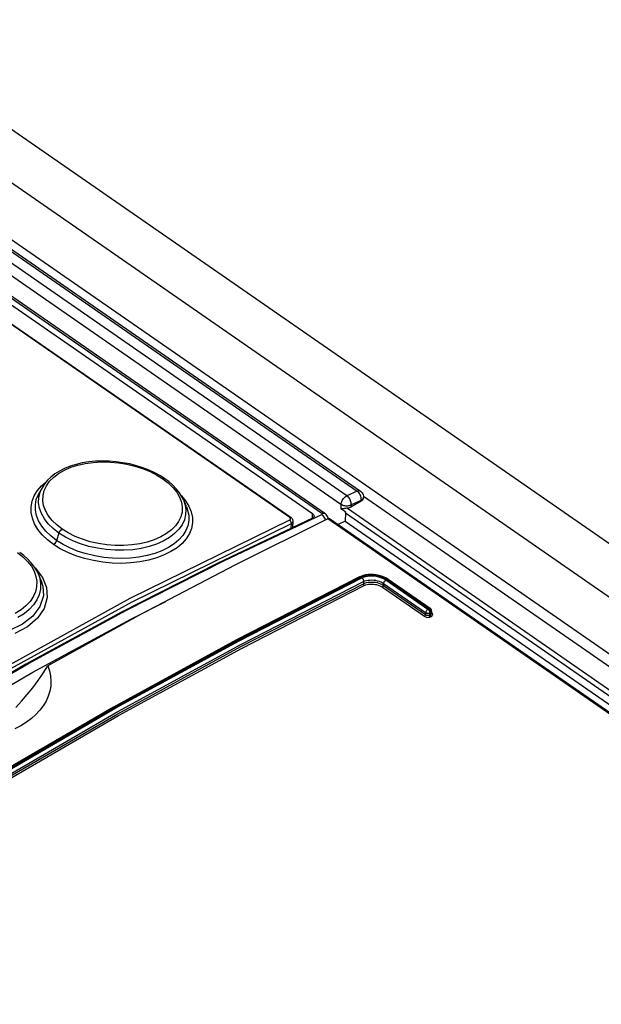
# Model space of a CAD drawing. Header units: millimetres. Extents: x 0 to 594, y 0 to 420.
# Tile 59 of 80: x 495.36 to 503.55, y 175.26 to 189.14. Entities that reach past the tile are written whole.
import ezdxf

# ---------------------------------------------------------------- set-up
doc = ezdxf.new("R2010")
doc.units = ezdxf.units.MM
doc.header["$LTSCALE"] = 32.67
doc.layers.get('0').update_dxf_attribs({"linetype": 'CONTINUOUS'})

msp = doc.modelspace()

# ---------------------------------------------------------------- linework, layer by layer
at = {"color": 7, "linetype": 'CONTINUOUS'}
for p, q in [((483.914, 195.452), (545.783, 152.548)), ((482.227, 194.929), (500.159, 182.494)), ((499.66, 182.18), (481.794, 194.569)), ((481.779, 194.455), (499.486, 182.177)), ((481.624, 194.298), (499.183, 182.121)), ((495.993, 182.813), (495.92, 182.777)), ((496.071, 182.845), (495.993, 182.813)), ((496.154, 182.871), (496.071, 182.845)), ((496.242, 182.891), (496.154, 182.871)), ((496.333, 182.906), (496.242, 182.891)), ((496.428, 182.915), (496.333, 182.906)), ((496.524, 182.918), (496.428, 182.915)), ((496.621, 182.916), (496.524, 182.918)), ((496.718, 182.909), (496.621, 182.916)), ((496.815, 182.895), (496.718, 182.909)), ((496.91, 182.877), (496.815, 182.895)), ((497.003, 182.853), (496.91, 182.877)), ((497.094, 182.824), (497.003, 182.853)), ((497.182, 182.79), (497.094, 182.824)), ((495.796, 182.691), (495.746, 182.642)), ((495.855, 182.736), (495.796, 182.691)), ((495.92, 182.777), (495.855, 182.736)), ((497.265, 182.751), (497.182, 182.79)), ((497.344, 182.708), (497.265, 182.751)), ((497.405, 182.668), (497.344, 182.708)), ((497.46, 182.628), (497.405, 182.668)), ((495.674, 182.543), (495.63, 182.463)), ((495.703, 182.59), (495.674, 182.543)), ((495.674, 182.543), (495.674, 182.543)), ((495.746, 182.642), (495.703, 182.59)), ((497.518, 182.577), (497.46, 182.628)), ((497.568, 182.524), (497.518, 182.577)), ((495.63, 182.463), (495.63, 182.463)), ((497.611, 182.47), (497.568, 182.524)), ((497.646, 182.414), (497.611, 182.47)), ((497.666, 182.374), (497.646, 182.414)), ((500.159, 182.494), (500.173, 182.482)), ((500.173, 182.482), (500.184, 182.47)), ((500.184, 182.47), (500.192, 182.456)), ((500.192, 182.456), (500.198, 182.44)), ((500.198, 182.44), (500.202, 182.424)), ((500.202, 182.395), (500.2, 182.386)), ((500.202, 182.424), (500.202, 182.407)), ((500.202, 182.422), (544.421, 151.759)), ((500.202, 182.395), (500.202, 182.407)), ((497.666, 182.374), (497.666, 182.374)), ((497.708, 182.277), (497.666, 182.374)), ((499.89, 182.247), (499.884, 182.251)), ((499.884, 182.251), (499.953, 182.203)), ((499.952, 182.25), (499.938, 182.248)), ((499.964, 182.252), (499.952, 182.25)), ((499.976, 182.253), (499.964, 182.252)), ((499.99, 182.255), (499.976, 182.253)), ((500.003, 182.258), (499.99, 182.255)), ((500.015, 182.262), (500.003, 182.258)), ((500.026, 182.268), (500.015, 182.262)), ((500.171, 182.352), (500.026, 182.268)), ((500.181, 182.359), (500.171, 182.352)), ((500.19, 182.367), (500.181, 182.359)), ((500.196, 182.376), (500.19, 182.367)), ((500.2, 182.386), (500.196, 182.376)), ((499.483, 182.112), (498.142, 181.476)), ((499.192, 182.114), (499.183, 182.121)), ((499.2, 182.105), (499.192, 182.114)), ((499.493, 182.117), (499.483, 182.112)), ((499.486, 182.177), (499.494, 182.17)), ((499.5, 182.123), (499.493, 182.117)), ((499.494, 182.17), (499.501, 182.162)), ((499.505, 182.13), (499.5, 182.123)), ((499.501, 182.162), (499.506, 182.154)), ((499.508, 182.138), (499.505, 182.13)), ((499.506, 182.154), (499.508, 182.146)), ((499.508, 182.146), (499.508, 182.142)), ((499.508, 182.142), (499.508, 182.138)), ((499.663, 182.178), (499.66, 182.18)), ((499.676, 182.166), (499.663, 182.178)), ((499.688, 182.153), (499.676, 182.166)), ((499.697, 182.138), (499.688, 182.153)), ((499.704, 182.122), (499.697, 182.138)), ((499.707, 182.105), (499.704, 182.122)), ((499.898, 182.245), (499.89, 182.247)), ((499.906, 182.245), (499.898, 182.245)), ((499.915, 182.245), (499.906, 182.245)), ((499.926, 182.246), (499.915, 182.245)), ((499.938, 182.248), (499.926, 182.246)), ((499.949, 182.186), (499.944, 182.069)), ((499.949, 182.186), (499.95, 182.191)), ((499.95, 182.191), (499.951, 182.197)), ((499.951, 182.197), (499.953, 182.203)), ((499.702, 182.104), (498.389, 181.449)), ((499.206, 182.096), (499.2, 182.105)), ((499.21, 182.085), (499.206, 182.096)), ((499.208, 181.981), (499.211, 182.069)), ((499.211, 182.075), (499.21, 182.085)), ((499.211, 182.069), (499.211, 182.075)), ((499.702, 182.104), (499.708, 182.106)), ((499.708, 182.106), (499.715, 182.107)), ((499.715, 182.107), (499.72, 182.107)), ((499.72, 182.107), (499.725, 182.105)), ((499.725, 182.105), (499.725, 182.105)), ((542.572, 152.392), (499.725, 182.105)), ((499.944, 182.069), (499.845, 182.022)), ((499.944, 182.069), (542.969, 152.233)), ((495.416, 181.587), (495.36, 181.629)), ((495.475, 181.535), (495.416, 181.587)), ((495.526, 181.48), (495.475, 181.535)), ((495.569, 181.423), (495.526, 181.48)), ((495.604, 181.364), (495.569, 181.423)), ((498.142, 181.476), (496.795, 180.789)), ((498.389, 181.449), (497.073, 180.758)), ((495.618, 181.335), (495.604, 181.364)), ((495.658, 181.244), (495.618, 181.336)), ((500.145, 181.284), (498.415, 180.397)), ((500.164, 181.293), (500.145, 181.284)), ((500.197, 181.304), (500.164, 181.293)), ((500.233, 181.312), (500.197, 181.304)), ((500.27, 181.317), (500.233, 181.312)), ((500.308, 181.319), (500.27, 181.317)), ((500.346, 181.318), (500.308, 181.319)), ((500.384, 181.313), (500.346, 181.318)), ((500.422, 181.306), (500.384, 181.313)), ((500.459, 181.295), (500.422, 181.306)), ((500.493, 181.282), (500.459, 181.295)), ((500.526, 181.266), (500.493, 181.282)), ((500.552, 181.249), (500.526, 181.266)), ((501.145, 180.838), (500.552, 181.249)), ((496.795, 180.789), (495.444, 180.053)), ((497.073, 180.758), (495.754, 180.033)), ((501.15, 180.835), (501.145, 180.838)), ((501.156, 180.828), (501.15, 180.835)), ((501.16, 180.82), (501.156, 180.828)), ((501.162, 180.812), (501.16, 180.82)), ((501.163, 180.803), (501.161, 180.77)), ((501.163, 180.803), (501.162, 180.812)), ((498.415, 180.397), (496.68, 179.45)), ((495.444, 180.053), (494.089, 179.268)), ((495.689, 179.927), (495.754, 180.033)), ((495.754, 180.033), (495.779, 179.961)), ((495.62, 179.824), (495.689, 179.927)), ((495.779, 179.961), (495.794, 179.889)), ((495.794, 179.889), (495.8, 179.816)), ((495.545, 179.723), (495.62, 179.824)), ((495.8, 179.816), (495.797, 179.744)), ((495.386, 179.533), (495.467, 179.626)), ((495.467, 179.626), (495.545, 179.723)), ((495.784, 179.672), (495.762, 179.603)), ((495.797, 179.744), (495.784, 179.672)), ((495.303, 179.446), (495.386, 179.533)), ((495.732, 179.535), (495.692, 179.469)), ((495.762, 179.603), (495.732, 179.535)), ((496.68, 179.45), (494.942, 178.442)), ((495.588, 179.346), (495.525, 179.289)), ((495.644, 179.406), (495.588, 179.346)), ((495.692, 179.469), (495.644, 179.406)), ((495.454, 179.236), (495.376, 179.187)), ((495.525, 179.289), (495.454, 179.236)), ((495.376, 179.187), (495.292, 179.142))]:
    msp.add_line(p, q, dxfattribs=at)
at = {"color": 9, "linetype": 'CONTINUOUS'}
for p, q in [((483.053, 195.296), (545.192, 152.206)), ((482.183, 194.928), (500.115, 182.494)), ((482.375, 194.965), (544.563, 151.841)), ((499.886, 182.306), (481.954, 194.741)), ((499.971, 182.43), (482.039, 194.865)), ((499.615, 182.179), (481.749, 194.568)), ((499.165, 182.121), (481.606, 194.298)), ((495.989, 182.791), (496.079, 182.83)), ((496.079, 182.83), (496.178, 182.861)), ((496.178, 182.861), (496.284, 182.885)), ((496.284, 182.885), (496.397, 182.9)), ((496.397, 182.9), (496.514, 182.907)), ((496.514, 182.907), (496.632, 182.904)), ((496.632, 182.904), (496.75, 182.893)), ((496.75, 182.893), (496.868, 182.874)), ((496.868, 182.874), (496.982, 182.847)), ((496.982, 182.847), (497.092, 182.812)), ((497.092, 182.812), (497.196, 182.769)), ((495.781, 182.634), (495.839, 182.692)), ((495.839, 182.692), (495.908, 182.744)), ((495.908, 182.744), (495.989, 182.791)), ((497.196, 182.769), (497.292, 182.721)), ((497.292, 182.721), (497.377, 182.667)), ((497.393, 182.672), (497.377, 182.667)), ((497.377, 182.667), (497.453, 182.609)), ((497.405, 182.668), (497.393, 182.672)), ((495.608, 182.5), (495.666, 182.567)), ((495.646, 182.481), (495.674, 182.543)), ((495.666, 182.567), (495.727, 182.619)), ((495.705, 182.503), (495.736, 182.57)), ((495.736, 182.57), (495.781, 182.634)), ((497.453, 182.609), (497.518, 182.546)), ((497.518, 182.546), (497.572, 182.479)), ((495.534, 182.351), (495.564, 182.427)), ((495.564, 182.427), (495.608, 182.5)), ((495.594, 182.377), (495.623, 182.449)), ((495.623, 182.449), (495.63, 182.463)), ((495.625, 182.331), (495.628, 182.407)), ((495.628, 182.407), (495.646, 182.481)), ((495.685, 182.363), (495.688, 182.434)), ((495.688, 182.434), (495.705, 182.503)), ((497.572, 182.479), (497.611, 182.41)), ((497.611, 182.41), (497.637, 182.34)), ((497.635, 182.432), (497.637, 182.43)), ((497.637, 182.43), (497.697, 182.357)), ((499.913, 182.378), (499.924, 182.392)), ((499.924, 182.392), (499.935, 182.404)), ((499.935, 182.404), (499.947, 182.414)), ((499.947, 182.414), (499.959, 182.423)), ((499.959, 182.423), (499.971, 182.43)), ((500.115, 182.494), (499.971, 182.43)), ((499.982, 182.421), (499.971, 182.43)), ((499.992, 182.411), (499.982, 182.421)), ((500.001, 182.399), (499.992, 182.411)), ((500.009, 182.386), (500.001, 182.399)), ((500.126, 182.497), (500.115, 182.494)), ((500.126, 182.485), (500.115, 182.494)), ((500.137, 182.499), (500.126, 182.497)), ((500.136, 182.475), (500.126, 182.485)), ((500.145, 182.463), (500.136, 182.475)), ((500.147, 182.499), (500.137, 182.499)), ((500.153, 182.45), (500.145, 182.463)), ((500.155, 182.496), (500.147, 182.499)), ((500.16, 182.436), (500.153, 182.45)), ((500.159, 182.494), (500.155, 182.496)), ((500.166, 182.421), (500.16, 182.436)), ((500.17, 182.406), (500.166, 182.421)), ((500.172, 182.391), (500.17, 182.406)), ((500.172, 182.377), (500.172, 182.391)), ((500.197, 182.388), (500.19, 182.379)), ((500.201, 182.397), (500.197, 182.388)), ((500.202, 182.407), (500.201, 182.397)), ((495.52, 182.273), (495.534, 182.351)), ((495.521, 182.193), (495.52, 182.273)), ((495.58, 182.303), (495.594, 182.377)), ((495.581, 182.228), (495.58, 182.303)), ((495.637, 182.255), (495.625, 182.331)), ((495.665, 182.179), (495.637, 182.255)), ((495.697, 182.29), (495.685, 182.363)), ((495.723, 182.219), (495.697, 182.29)), ((497.637, 182.34), (497.649, 182.269)), ((497.649, 182.269), (497.647, 182.2)), ((497.666, 182.374), (497.688, 182.311)), ((497.688, 182.311), (497.7, 182.237)), ((497.697, 182.357), (497.744, 182.28)), ((497.708, 182.277), (497.726, 182.228)), ((497.744, 182.28), (497.776, 182.202)), ((499.886, 182.306), (499.884, 182.251)), ((499.886, 182.306), (499.888, 182.32)), ((499.898, 182.299), (499.886, 182.306)), ((499.888, 182.32), (499.892, 182.334)), ((499.892, 182.334), (499.897, 182.349)), ((499.897, 182.349), (499.905, 182.364)), ((499.911, 182.293), (499.898, 182.299)), ((499.905, 182.364), (499.913, 182.378)), ((499.925, 182.289), (499.911, 182.293)), ((499.941, 182.286), (499.925, 182.289)), ((499.956, 182.284), (499.941, 182.286)), ((499.972, 182.284), (499.956, 182.284)), ((499.987, 182.286), (499.972, 182.284)), ((499.976, 182.253), (544.188, 151.594)), ((500.002, 182.289), (499.987, 182.286)), ((500.015, 182.294), (500.002, 182.289)), ((500.016, 182.372), (500.009, 182.386)), ((500.028, 182.3), (500.015, 182.294)), ((500.022, 182.357), (500.016, 182.372)), ((500.026, 182.342), (500.022, 182.357)), ((500.028, 182.328), (500.026, 182.342)), ((500.028, 182.3), (500.026, 182.268)), ((500.171, 182.364), (500.028, 182.3)), ((500.029, 182.313), (500.028, 182.328)), ((500.028, 182.3), (500.029, 182.313)), ((500.171, 182.364), (500.172, 182.377)), ((500.182, 182.371), (500.171, 182.364)), ((500.171, 182.352), (500.171, 182.364)), ((500.19, 182.379), (500.182, 182.371)), ((495.538, 182.112), (495.521, 182.193)), ((495.569, 182.032), (495.538, 182.112)), ((495.596, 182.152), (495.581, 182.228)), ((495.626, 182.076), (495.596, 182.152)), ((495.707, 182.104), (495.665, 182.179)), ((495.763, 182.149), (495.723, 182.219)), ((495.816, 182.081), (495.763, 182.149)), ((497.63, 182.132), (497.599, 182.066)), ((497.647, 182.2), (497.63, 182.132)), ((497.698, 182.163), (497.68, 182.091)), ((497.7, 182.237), (497.698, 182.163)), ((497.726, 182.228), (497.742, 182.154)), ((497.742, 182.154), (497.743, 182.08)), ((497.776, 182.202), (497.793, 182.123)), ((497.793, 182.123), (497.794, 182.045)), ((498.243, 181.517), (499.615, 182.163)), ((499.165, 182.121), (499.178, 182.123)), ((499.175, 182.11), (499.165, 182.121)), ((499.175, 182.098), (499.175, 182.11)), ((499.178, 182.123), (499.183, 182.121)), ((499.483, 182.112), (499.486, 182.177)), ((499.615, 182.179), (499.628, 182.184)), ((499.617, 182.178), (499.615, 182.179)), ((499.615, 182.163), (499.617, 182.164)), ((499.615, 182.163), (499.626, 182.154)), ((499.619, 182.176), (499.617, 182.178)), ((499.617, 182.164), (499.618, 182.165)), ((499.618, 182.165), (499.619, 182.167)), ((499.62, 182.175), (499.619, 182.176)), ((499.619, 182.167), (499.62, 182.168)), ((499.62, 182.173), (499.62, 182.175)), ((499.621, 182.171), (499.62, 182.173)), ((499.62, 182.168), (499.621, 182.17)), ((499.621, 182.17), (499.621, 182.171)), ((499.626, 182.154), (499.637, 182.142)), ((499.628, 182.184), (499.64, 182.185)), ((499.637, 182.142), (499.647, 182.128)), ((499.64, 182.185), (499.65, 182.184)), ((499.647, 182.128), (499.656, 182.113)), ((499.65, 182.184), (499.66, 182.18)), ((499.656, 182.113), (499.663, 182.097)), ((499.949, 182.186), (543.07, 152.283)), ((495.616, 181.954), (495.569, 182.032)), ((495.67, 182.001), (495.626, 182.076)), ((495.727, 181.93), (495.67, 182.001)), ((495.762, 182.033), (495.707, 182.104)), ((495.831, 181.966), (495.762, 182.033)), ((495.881, 182.017), (495.816, 182.081)), ((495.957, 181.958), (495.881, 182.017)), ((496.918, 180.984), (499.164, 182.089)), ((496.943, 180.933), (499.187, 182.037)), ((497.554, 182.004), (497.498, 181.947)), ((497.599, 182.066), (497.554, 182.004)), ((497.648, 182.021), (497.601, 181.956)), ((497.68, 182.091), (497.648, 182.021)), ((497.73, 182.007), (497.701, 181.937)), ((497.743, 182.08), (497.73, 182.007)), ((497.794, 182.045), (497.78, 181.969)), ((499.164, 182.089), (499.175, 182.098)), ((499.177, 182.075), (499.164, 182.089)), ((499.185, 182.056), (499.177, 182.075)), ((499.184, 181.97), (499.187, 182.037)), ((499.187, 182.037), (499.185, 182.056)), ((499.187, 182.037), (499.205, 182.051)), ((499.205, 182.051), (499.211, 182.069)), ((499.663, 182.097), (499.667, 182.086)), ((542.525, 152.408), (499.702, 182.104)), ((495.677, 181.879), (495.616, 181.954)), ((495.75, 181.808), (495.677, 181.879)), ((495.797, 181.862), (495.727, 181.93)), ((495.879, 181.799), (495.797, 181.862)), ((495.913, 181.902), (495.831, 181.966)), ((495.913, 181.902), (495.879, 181.799)), ((495.913, 181.902), (495.923, 181.924)), ((496.005, 181.845), (495.913, 181.902)), ((495.923, 181.924), (495.939, 181.944)), ((495.939, 181.944), (495.957, 181.958)), ((496.043, 181.904), (495.957, 181.958)), ((496.107, 181.794), (496.005, 181.845)), ((496.139, 181.856), (496.043, 181.904)), ((496.243, 181.815), (496.139, 181.856)), ((497.347, 181.848), (497.256, 181.809)), ((497.429, 181.895), (497.347, 181.848)), ((497.468, 181.839), (497.383, 181.79)), ((497.498, 181.947), (497.429, 181.895)), ((497.541, 181.895), (497.468, 181.839)), ((497.601, 181.956), (497.541, 181.895)), ((497.659, 181.87), (497.603, 181.808)), ((497.701, 181.937), (497.659, 181.87)), ((497.751, 181.895), (497.707, 181.824)), ((497.78, 181.969), (497.751, 181.895)), ((495.835, 181.743), (495.75, 181.808)), ((495.853, 181.757), (495.835, 181.743)), ((495.93, 181.683), (495.835, 181.743)), ((495.869, 181.777), (495.853, 181.757)), ((495.879, 181.799), (495.869, 181.777)), ((495.972, 181.741), (495.879, 181.799)), ((496.074, 181.689), (495.972, 181.741)), ((496.218, 181.751), (496.107, 181.794)), ((496.334, 181.715), (496.218, 181.751)), ((496.353, 181.781), (496.243, 181.815)), ((496.455, 181.688), (496.334, 181.715)), ((496.468, 181.755), (496.353, 181.781)), ((496.586, 181.738), (496.468, 181.755)), ((496.704, 181.729), (496.586, 181.738)), ((496.822, 181.728), (496.704, 181.729)), ((496.939, 181.736), (496.822, 181.728)), ((497.052, 181.752), (496.939, 181.736)), ((497.157, 181.777), (497.052, 181.752)), ((497.182, 181.713), (497.07, 181.687)), ((497.256, 181.809), (497.157, 181.777)), ((497.287, 181.748), (497.182, 181.713)), ((497.383, 181.79), (497.287, 181.748)), ((497.454, 181.699), (497.363, 181.654)), ((497.535, 181.751), (497.454, 181.699)), ((497.576, 181.696), (497.491, 181.642)), ((497.603, 181.808), (497.535, 181.751)), ((497.648, 181.757), (497.576, 181.696)), ((497.707, 181.824), (497.648, 181.757)), ((495.329, 181.627), (495.406, 181.568)), ((495.406, 181.568), (495.471, 181.504)), ((496.036, 181.63), (495.93, 181.683)), ((496.151, 181.583), (496.036, 181.63)), ((496.184, 181.645), (496.074, 181.689)), ((496.273, 181.544), (496.151, 181.583)), ((496.299, 181.608), (496.184, 181.645)), ((496.42, 181.58), (496.299, 181.608)), ((496.544, 181.559), (496.42, 181.58)), ((496.579, 181.67), (496.455, 181.688)), ((496.669, 181.547), (496.544, 181.559)), ((496.704, 181.661), (496.579, 181.67)), ((496.829, 181.66), (496.704, 181.661)), ((496.952, 181.669), (496.829, 181.66)), ((497.039, 181.563), (496.918, 181.549)), ((497.07, 181.687), (496.952, 181.669)), ((497.154, 181.586), (497.039, 181.563)), ((497.263, 181.616), (497.154, 181.586)), ((497.363, 181.654), (497.263, 181.616)), ((497.396, 181.594), (497.29, 181.554)), ((497.491, 181.642), (497.396, 181.594)), ((495.471, 181.504), (495.524, 181.436)), ((495.524, 181.436), (495.564, 181.365)), ((496.401, 181.514), (496.273, 181.544)), ((496.532, 181.492), (496.401, 181.514)), ((496.664, 181.48), (496.532, 181.492)), ((496.796, 181.476), (496.664, 181.48)), ((496.795, 181.544), (496.669, 181.547)), ((496.918, 181.549), (496.795, 181.544)), ((496.926, 181.482), (496.796, 181.476)), ((496.865, 180.817), (498.243, 181.517)), ((497.053, 181.497), (496.926, 181.482)), ((497.176, 181.521), (497.053, 181.497)), ((497.29, 181.554), (497.176, 181.521)), ((495.564, 181.365), (495.589, 181.292)), ((495.574, 181.414), (495.576, 181.413)), ((495.576, 181.413), (495.679, 181.279)), ((495.589, 181.292), (495.601, 181.219)), ((495.618, 181.335), (495.642, 181.265)), ((495.679, 181.279), (495.737, 181.136)), ((500.167, 181.28), (498.438, 180.394)), ((500.149, 181.285), (500.145, 181.284)), ((500.154, 181.286), (500.149, 181.285)), ((500.16, 181.284), (500.154, 181.286)), ((500.167, 181.28), (500.16, 181.284)), ((500.191, 181.291), (500.167, 181.28)), ((500.18, 181.271), (500.204, 181.281)), ((500.217, 181.299), (500.191, 181.291)), ((500.204, 181.281), (500.231, 181.289)), ((500.245, 181.305), (500.217, 181.299)), ((500.231, 181.289), (500.259, 181.295)), ((500.274, 181.309), (500.245, 181.305)), ((500.259, 181.295), (500.289, 181.298)), ((500.305, 181.311), (500.274, 181.309)), ((500.289, 181.298), (500.32, 181.299)), ((500.336, 181.311), (500.305, 181.311)), ((500.32, 181.299), (500.351, 181.298)), ((500.368, 181.308), (500.336, 181.311)), ((500.351, 181.298), (500.383, 181.294)), ((500.399, 181.303), (500.368, 181.308)), ((500.383, 181.294), (500.413, 181.288)), ((500.429, 181.296), (500.399, 181.303)), ((500.413, 181.288), (500.443, 181.279)), ((500.458, 181.287), (500.429, 181.296)), ((500.443, 181.279), (500.471, 181.268)), ((500.485, 181.276), (500.458, 181.287)), ((495.598, 181.146), (495.581, 181.074)), ((495.601, 181.219), (495.598, 181.146)), ((495.642, 181.265), (495.654, 181.187)), ((495.654, 181.187), (495.652, 181.11)), ((495.658, 181.244), (495.687, 181.155)), ((495.687, 181.155), (495.694, 181.018)), ((498.451, 180.384), (500.18, 181.271)), ((498.474, 180.302), (500.203, 181.189)), ((498.476, 180.334), (500.204, 181.22)), ((498.487, 180.277), (500.215, 181.163)), ((500.18, 181.271), (500.186, 181.266)), ((500.186, 181.266), (500.192, 181.259)), ((500.192, 181.259), (500.197, 181.252)), ((500.197, 181.252), (500.201, 181.244)), ((500.201, 181.244), (500.203, 181.235)), ((500.203, 181.235), (500.204, 181.227)), ((500.204, 181.22), (500.203, 181.189)), ((500.203, 181.189), (500.223, 181.197)), ((500.203, 181.184), (500.203, 181.189)), ((500.204, 181.179), (500.203, 181.184)), ((500.204, 181.22), (500.224, 181.228)), ((500.204, 181.227), (500.204, 181.22)), ((500.206, 181.175), (500.204, 181.179)), ((500.208, 181.17), (500.206, 181.175)), ((500.211, 181.166), (500.208, 181.17)), ((500.215, 181.163), (500.211, 181.166)), ((500.215, 181.163), (500.233, 181.171)), ((500.223, 181.197), (500.245, 181.204)), ((500.224, 181.228), (500.246, 181.234)), ((500.233, 181.171), (500.253, 181.177)), ((500.245, 181.204), (500.268, 181.209)), ((500.246, 181.234), (500.27, 181.239)), ((500.253, 181.177), (500.274, 181.181)), ((500.268, 181.209), (500.293, 181.212)), ((500.27, 181.239), (500.295, 181.241)), ((500.274, 181.181), (500.296, 181.184)), ((500.293, 181.212), (500.319, 181.213)), ((500.295, 181.241), (500.321, 181.242)), ((500.296, 181.184), (500.319, 181.184)), ((500.319, 181.213), (500.345, 181.212)), ((500.319, 181.184), (500.343, 181.183)), ((500.321, 181.242), (500.347, 181.24)), ((500.343, 181.183), (500.366, 181.18)), ((500.345, 181.212), (500.371, 181.209)), ((500.347, 181.24), (500.373, 181.237)), ((500.366, 181.18), (500.389, 181.176)), ((500.371, 181.209), (500.397, 181.204)), ((500.373, 181.237), (500.398, 181.231)), ((500.389, 181.176), (500.411, 181.169)), ((500.397, 181.204), (500.421, 181.197)), ((500.398, 181.231), (500.423, 181.224)), ((500.411, 181.169), (500.432, 181.161)), ((500.421, 181.197), (500.445, 181.188)), ((500.423, 181.224), (500.446, 181.215)), ((500.432, 181.161), (500.451, 181.152)), ((500.445, 181.188), (500.466, 181.177)), ((500.446, 181.215), (500.467, 181.204)), ((500.451, 181.152), (500.469, 181.141)), ((500.466, 181.177), (500.485, 181.166)), ((500.467, 181.204), (500.486, 181.193)), ((500.469, 181.141), (500.473, 181.144)), ((500.469, 181.141), (501.062, 180.73)), ((500.471, 181.268), (500.496, 181.256)), ((500.473, 181.144), (500.476, 181.147)), ((500.476, 181.147), (500.48, 181.151)), ((500.48, 181.151), (500.482, 181.156)), ((500.482, 181.156), (500.484, 181.161)), ((500.484, 181.161), (500.485, 181.166)), ((500.51, 181.263), (500.485, 181.276)), ((500.486, 181.193), (500.485, 181.166)), ((500.485, 181.166), (501.078, 180.754)), ((500.487, 181.199), (500.486, 181.193)), ((500.486, 181.193), (501.079, 180.781)), ((500.489, 181.206), (500.487, 181.199)), ((500.492, 181.214), (500.489, 181.206)), ((500.497, 181.221), (500.492, 181.214)), ((500.496, 181.256), (500.519, 181.242)), ((500.502, 181.227), (500.497, 181.221)), ((500.507, 181.233), (500.502, 181.227)), ((500.513, 181.238), (500.507, 181.233)), ((500.533, 181.249), (500.51, 181.263)), ((500.519, 181.242), (500.513, 181.238)), ((500.519, 181.242), (501.112, 180.83)), ((500.533, 181.249), (500.539, 181.251)), ((501.126, 180.837), (500.533, 181.249)), ((500.539, 181.251), (500.545, 181.252)), ((500.545, 181.252), (500.55, 181.251)), ((500.55, 181.251), (500.552, 181.249)), ((495.55, 181.004), (495.505, 180.938)), ((495.581, 181.074), (495.55, 181.004)), ((495.634, 181.034), (495.601, 180.961)), ((495.652, 181.11), (495.634, 181.034)), ((495.694, 181.018), (495.645, 180.866)), ((495.737, 181.136), (495.748, 180.997)), ((494.659, 179.741), (496.918, 180.984)), ((494.686, 179.691), (496.943, 180.933)), ((495.448, 180.877), (495.379, 180.821)), ((495.505, 180.938), (495.448, 180.877)), ((495.554, 180.891), (495.494, 180.826)), ((495.645, 180.866), (495.546, 180.733)), ((495.601, 180.961), (495.554, 180.891)), ((495.748, 180.997), (495.706, 180.841)), ((496.927, 180.69), (497.419, 180.94)), ((495.379, 180.821), (495.297, 180.769)), ((495.421, 180.766), (495.335, 180.712)), ((495.546, 180.733), (495.4, 180.62)), ((495.494, 180.826), (495.421, 180.766)), ((495.482, 180.065), (496.865, 180.817)), ((495.706, 180.841), (495.61, 180.702)), ((501.062, 180.73), (501.066, 180.732)), ((501.062, 180.73), (501.07, 180.725)), ((501.066, 180.732), (501.07, 180.736)), ((501.07, 180.736), (501.073, 180.74)), ((501.07, 180.725), (501.079, 180.721)), ((501.073, 180.74), (501.076, 180.745)), ((501.076, 180.745), (501.077, 180.75)), ((501.077, 180.75), (501.078, 180.754)), ((501.079, 180.781), (501.078, 180.754)), ((501.078, 180.754), (501.083, 180.751)), ((501.08, 180.788), (501.079, 180.781)), ((501.079, 180.781), (501.083, 180.779)), ((501.079, 180.721), (501.088, 180.718)), ((501.082, 180.795), (501.08, 180.788)), ((501.086, 180.802), (501.082, 180.795)), ((501.083, 180.779), (501.087, 180.777)), ((501.083, 180.751), (501.089, 180.748)), ((501.09, 180.809), (501.086, 180.802)), ((501.087, 180.777), (501.092, 180.775)), ((501.089, 180.748), (501.096, 180.746)), ((501.095, 180.816), (501.09, 180.809)), ((501.092, 180.775), (501.098, 180.774)), ((501.1, 180.822), (501.095, 180.816)), ((501.096, 180.746), (501.103, 180.745)), ((501.098, 180.774), (501.105, 180.773)), ((501.106, 180.827), (501.1, 180.822)), ((501.103, 180.745), (501.109, 180.744)), ((501.105, 180.773), (501.113, 180.773)), ((501.112, 180.83), (501.106, 180.827)), ((501.109, 180.744), (501.116, 180.744)), ((501.112, 180.83), (501.126, 180.837)), ((501.112, 180.83), (501.117, 180.826)), ((501.113, 180.773), (501.121, 180.774)), ((501.116, 180.744), (501.123, 180.745)), ((501.117, 180.826), (501.122, 180.821)), ((501.121, 180.774), (501.129, 180.776)), ((501.122, 180.821), (501.127, 180.814)), ((501.123, 180.745), (501.129, 180.746)), ((501.126, 180.837), (501.132, 180.84)), ((501.126, 180.837), (501.132, 180.833)), ((501.127, 180.814), (501.13, 180.807)), ((501.129, 180.776), (501.136, 180.779)), ((501.129, 180.746), (501.134, 180.748)), ((501.13, 180.807), (501.133, 180.8)), ((501.132, 180.84), (501.138, 180.84)), ((501.132, 180.833), (501.137, 180.828)), ((501.133, 180.8), (501.135, 180.793)), ((501.136, 180.779), (501.134, 180.748)), ((501.134, 180.748), (501.149, 180.755)), ((501.134, 180.744), (501.134, 180.748)), ((501.135, 180.739), (501.134, 180.744)), ((501.135, 180.793), (501.136, 180.786)), ((501.137, 180.734), (501.135, 180.739)), ((501.136, 180.779), (501.15, 180.786)), ((501.136, 180.786), (501.136, 180.779)), ((501.137, 180.828), (501.141, 180.821)), ((501.14, 180.729), (501.137, 180.734)), ((501.138, 180.84), (501.143, 180.839)), ((501.138, 180.719), (501.146, 180.722)), ((501.143, 180.725), (501.14, 180.729)), ((501.141, 180.821), (501.145, 180.814)), ((501.143, 180.839), (501.145, 180.838)), ((501.146, 180.722), (501.143, 180.725)), ((501.145, 180.814), (501.148, 180.807)), ((501.146, 180.722), (501.161, 180.729)), ((501.148, 180.807), (501.15, 180.8)), ((501.15, 180.786), (501.149, 180.755)), ((501.149, 180.755), (501.153, 180.758)), ((501.149, 180.751), (501.149, 180.755)), ((501.15, 180.746), (501.149, 180.751)), ((501.15, 180.8), (501.15, 180.793)), ((501.15, 180.793), (501.15, 180.786)), ((501.15, 180.786), (501.153, 180.788)), ((501.152, 180.741), (501.15, 180.746)), ((501.154, 180.736), (501.152, 180.741)), ((501.153, 180.788), (501.156, 180.791)), ((501.153, 180.758), (501.157, 180.761)), ((501.157, 180.732), (501.154, 180.736)), ((501.156, 180.791), (501.159, 180.794)), ((501.157, 180.761), (501.16, 180.764)), ((501.161, 180.729), (501.157, 180.732)), ((501.159, 180.794), (501.161, 180.798)), ((501.16, 180.764), (501.161, 180.768)), ((501.161, 180.798), (501.163, 180.802)), ((501.161, 180.768), (501.161, 180.77)), ((501.161, 180.729), (501.168, 180.734)), ((501.163, 180.802), (501.163, 180.803)), ((501.169, 180.774), (501.163, 180.779)), ((501.168, 180.734), (501.173, 180.738)), ((501.174, 180.768), (501.169, 180.774)), ((501.173, 180.738), (501.177, 180.744)), ((501.177, 180.762), (501.174, 180.768)), ((501.179, 180.756), (501.177, 180.762)), ((501.177, 180.744), (501.179, 180.75)), ((501.179, 180.75), (501.179, 180.756)), ((495.4, 180.62), (495.233, 180.537)), ((495.468, 180.582), (495.289, 180.487)), ((495.61, 180.702), (495.468, 180.582)), ((495.546, 179.94), (496.927, 180.69)), ((501.088, 180.718), (501.098, 180.716)), ((501.098, 180.716), (501.109, 180.715)), ((501.109, 180.715), (501.119, 180.716)), ((501.119, 180.716), (501.129, 180.717)), ((501.129, 180.717), (501.138, 180.719)), ((498.438, 180.394), (496.702, 179.446)), ((496.716, 179.437), (498.451, 180.384)), ((496.742, 179.386), (498.476, 180.334)), ((496.74, 179.355), (498.474, 180.302)), ((496.753, 179.33), (498.487, 180.277)), ((494.095, 179.262), (495.482, 180.065)), ((494.162, 179.138), (495.546, 179.94)), ((496.702, 179.446), (494.963, 178.438)), ((494.977, 178.429), (496.716, 179.437)), ((495.002, 178.348), (496.74, 179.355)), ((495.003, 178.379), (496.742, 179.386)), ((495.016, 178.323), (496.753, 179.33))]:
    msp.add_line(p, q, dxfattribs=at)

doc.saveas('drawing.dxf')
